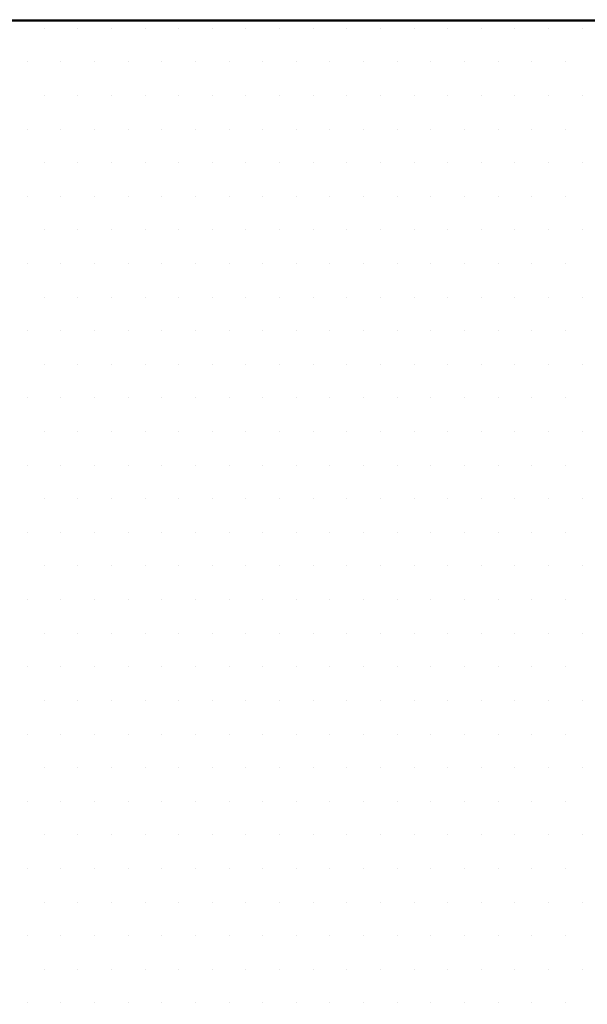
# Model space of a CAD drawing. Extents: x -71 to 52, y -13 to 68.
# Tile 35 of 81: x 33.6311 to 33.6978, y 20.397 to 20.5126. Entities that reach past the tile are written whole.
import ezdxf

# ---------------------------------------------------------------- set-up
doc = ezdxf.new("R2010")
doc.units = 0
doc.header["$LTSCALE"] = 1.21
doc.header["$MEASUREMENT"] = 0
doc.layers.get('0').update_dxf_attribs({"linetype": 'CONTINUOUS'})
doc.layers.add('parker', color=40, linetype='CONTINUOUS')
doc.layers.add('YELLOW', color=2, linetype='CONTINUOUS')

# ---------------------------------------------------------------- blocks, each defined once
blk = doc.blocks.new('*X5')
at = {"color": 0}
for p, q in [((9.7125, 1.4625), (9.7125, 1.4625)), ((9.72188, 1.4625), (9.72188, 1.4625)), ((9.73125, 1.4625), (9.73125, 1.4625)), ((9.74063, 1.4625), (9.74063, 1.4625)), ((9.75, 1.4625), (9.75, 1.4625)), ((9.75938, 1.4625), (9.75938, 1.4625)), ((9.76875, 1.4625), (9.76875, 1.4625)), ((9.77813, 1.4625), (9.77813, 1.4625)), ((9.7875, 1.4625), (9.7875, 1.4625)), ((9.79688, 1.4625), (9.79688, 1.4625)), ((9.80625, 1.4625), (9.80625, 1.4625)), ((9.81563, 1.4625), (9.81563, 1.4625)), ((9.825, 1.4625), (9.825, 1.4625)), ((9.83438, 1.4625), (9.83438, 1.4625)), ((9.84375, 1.4625), (9.84375, 1.4625)), ((9.85313, 1.4625), (9.85313, 1.4625)), ((9.8625, 1.4625), (9.8625, 1.4625)), ((9.70781, 1.45312), (9.70781, 1.45312)), ((9.71719, 1.45312), (9.71719, 1.45312)), ((9.72656, 1.45312), (9.72656, 1.45312)), ((9.73594, 1.45312), (9.73594, 1.45312)), ((9.74531, 1.45312), (9.74531, 1.45312)), ((9.75469, 1.45312), (9.75469, 1.45312)), ((9.76406, 1.45312), (9.76406, 1.45312)), ((9.77344, 1.45312), (9.77344, 1.45312)), ((9.78281, 1.45312), (9.78281, 1.45312)), ((9.79219, 1.45312), (9.79219, 1.45312)), ((9.80156, 1.45312), (9.80156, 1.45312)), ((9.81094, 1.45312), (9.81094, 1.45312)), ((9.82031, 1.45312), (9.82031, 1.45312)), ((9.82969, 1.45312), (9.82969, 1.45312)), ((9.83906, 1.45312), (9.83906, 1.45312)), ((9.84844, 1.45312), (9.84844, 1.45312)), ((9.85781, 1.45312), (9.85781, 1.45312)), ((9.7125, 1.44375), (9.7125, 1.44375)), ((9.72188, 1.44375), (9.72188, 1.44375)), ((9.73125, 1.44375), (9.73125, 1.44375)), ((9.74063, 1.44375), (9.74063, 1.44375)), ((9.75, 1.44375), (9.75, 1.44375)), ((9.75938, 1.44375), (9.75938, 1.44375)), ((9.76875, 1.44375), (9.76875, 1.44375)), ((9.77813, 1.44375), (9.77813, 1.44375)), ((9.7875, 1.44375), (9.7875, 1.44375)), ((9.79688, 1.44375), (9.79688, 1.44375)), ((9.80625, 1.44375), (9.80625, 1.44375)), ((9.81563, 1.44375), (9.81563, 1.44375)), ((9.825, 1.44375), (9.825, 1.44375)), ((9.83438, 1.44375), (9.83438, 1.44375)), ((9.84375, 1.44375), (9.84375, 1.44375)), ((9.85313, 1.44375), (9.85313, 1.44375)), ((9.8625, 1.44375), (9.8625, 1.44375)), ((9.70781, 1.43437), (9.70781, 1.43437)), ((9.71719, 1.43437), (9.71719, 1.43437)), ((9.72656, 1.43437), (9.72656, 1.43437)), ((9.73594, 1.43437), (9.73594, 1.43437)), ((9.74531, 1.43437), (9.74531, 1.43437)), ((9.75469, 1.43437), (9.75469, 1.43437)), ((9.76406, 1.43437), (9.76406, 1.43437)), ((9.77344, 1.43437), (9.77344, 1.43437)), ((9.78281, 1.43437), (9.78281, 1.43437)), ((9.79219, 1.43437), (9.79219, 1.43437)), ((9.80156, 1.43437), (9.80156, 1.43437)), ((9.81094, 1.43437), (9.81094, 1.43437)), ((9.82031, 1.43437), (9.82031, 1.43437)), ((9.82969, 1.43437), (9.82969, 1.43437)), ((9.83906, 1.43437), (9.83906, 1.43437)), ((9.84844, 1.43437), (9.84844, 1.43437)), ((9.85781, 1.43437), (9.85781, 1.43437)), ((9.7125, 1.425), (9.7125, 1.425)), ((9.72188, 1.425), (9.72188, 1.425)), ((9.73125, 1.425), (9.73125, 1.425)), ((9.74063, 1.425), (9.74063, 1.425)), ((9.75, 1.425), (9.75, 1.425)), ((9.75938, 1.425), (9.75938, 1.425)), ((9.76875, 1.425), (9.76875, 1.425)), ((9.77813, 1.425), (9.77813, 1.425)), ((9.7875, 1.425), (9.7875, 1.425)), ((9.79688, 1.425), (9.79688, 1.425)), ((9.80625, 1.425), (9.80625, 1.425)), ((9.81563, 1.425), (9.81563, 1.425)), ((9.825, 1.425), (9.825, 1.425)), ((9.83438, 1.425), (9.83438, 1.425)), ((9.84375, 1.425), (9.84375, 1.425)), ((9.85313, 1.425), (9.85313, 1.425)), ((9.8625, 1.425), (9.8625, 1.425)), ((9.70781, 1.41562), (9.70781, 1.41562)), ((9.71719, 1.41562), (9.71719, 1.41562)), ((9.72656, 1.41562), (9.72656, 1.41562)), ((9.73594, 1.41562), (9.73594, 1.41562)), ((9.74531, 1.41562), (9.74531, 1.41562)), ((9.75469, 1.41562), (9.75469, 1.41562)), ((9.76406, 1.41562), (9.76406, 1.41562)), ((9.77344, 1.41562), (9.77344, 1.41562)), ((9.78281, 1.41562), (9.78281, 1.41562)), ((9.79219, 1.41562), (9.79219, 1.41562)), ((9.80156, 1.41562), (9.80156, 1.41562)), ((9.81094, 1.41562), (9.81094, 1.41562)), ((9.82031, 1.41562), (9.82031, 1.41562)), ((9.82969, 1.41562), (9.82969, 1.41562)), ((9.83906, 1.41562), (9.83906, 1.41562)), ((9.84844, 1.41562), (9.84844, 1.41562)), ((9.85781, 1.41562), (9.85781, 1.41562)), ((9.7125, 1.40625), (9.7125, 1.40625)), ((9.72188, 1.40625), (9.72188, 1.40625)), ((9.73125, 1.40625), (9.73125, 1.40625)), ((9.74063, 1.40625), (9.74063, 1.40625)), ((9.75, 1.40625), (9.75, 1.40625)), ((9.75938, 1.40625), (9.75938, 1.40625)), ((9.76875, 1.40625), (9.76875, 1.40625)), ((9.77813, 1.40625), (9.77813, 1.40625)), ((9.7875, 1.40625), (9.7875, 1.40625)), ((9.79688, 1.40625), (9.79688, 1.40625)), ((9.80625, 1.40625), (9.80625, 1.40625)), ((9.81563, 1.40625), (9.81563, 1.40625)), ((9.825, 1.40625), (9.825, 1.40625)), ((9.83438, 1.40625), (9.83438, 1.40625)), ((9.84375, 1.40625), (9.84375, 1.40625)), ((9.85313, 1.40625), (9.85313, 1.40625)), ((9.8625, 1.40625), (9.8625, 1.40625)), ((9.70781, 1.39687), (9.70781, 1.39687)), ((9.71719, 1.39687), (9.71719, 1.39687)), ((9.72656, 1.39687), (9.72656, 1.39687)), ((9.73594, 1.39687), (9.73594, 1.39687)), ((9.74531, 1.39687), (9.74531, 1.39687)), ((9.75469, 1.39687), (9.75469, 1.39687)), ((9.76406, 1.39687), (9.76406, 1.39687)), ((9.77344, 1.39687), (9.77344, 1.39687)), ((9.78281, 1.39687), (9.78281, 1.39687)), ((9.79219, 1.39687), (9.79219, 1.39687)), ((9.80156, 1.39687), (9.80156, 1.39687)), ((9.81094, 1.39687), (9.81094, 1.39687)), ((9.82031, 1.39687), (9.82031, 1.39687)), ((9.82969, 1.39687), (9.82969, 1.39687)), ((9.83906, 1.39687), (9.83906, 1.39687)), ((9.84844, 1.39687), (9.84844, 1.39687)), ((9.85781, 1.39687), (9.85781, 1.39687)), ((9.7125, 1.3875), (9.7125, 1.3875)), ((9.72188, 1.3875), (9.72188, 1.3875)), ((9.73125, 1.3875), (9.73125, 1.3875)), ((9.74063, 1.3875), (9.74063, 1.3875)), ((9.75, 1.3875), (9.75, 1.3875)), ((9.75938, 1.3875), (9.75938, 1.3875)), ((9.76875, 1.3875), (9.76875, 1.3875)), ((9.77813, 1.3875), (9.77813, 1.3875)), ((9.7875, 1.3875), (9.7875, 1.3875)), ((9.79688, 1.3875), (9.79688, 1.3875)), ((9.80625, 1.3875), (9.80625, 1.3875)), ((9.81563, 1.3875), (9.81563, 1.3875)), ((9.825, 1.3875), (9.825, 1.3875)), ((9.83438, 1.3875), (9.83438, 1.3875)), ((9.84375, 1.3875), (9.84375, 1.3875)), ((9.85313, 1.3875), (9.85313, 1.3875)), ((9.8625, 1.3875), (9.8625, 1.3875)), ((9.70781, 1.37813), (9.70781, 1.37813)), ((9.71719, 1.37813), (9.71719, 1.37813)), ((9.72656, 1.37813), (9.72656, 1.37813)), ((9.73594, 1.37813), (9.73594, 1.37813)), ((9.74531, 1.37813), (9.74531, 1.37813)), ((9.75469, 1.37813), (9.75469, 1.37813)), ((9.76406, 1.37813), (9.76406, 1.37813)), ((9.77344, 1.37813), (9.77344, 1.37813)), ((9.78281, 1.37813), (9.78281, 1.37813)), ((9.79219, 1.37813), (9.79219, 1.37813)), ((9.80156, 1.37813), (9.80156, 1.37813)), ((9.81094, 1.37813), (9.81094, 1.37813)), ((9.82031, 1.37813), (9.82031, 1.37813)), ((9.82969, 1.37813), (9.82969, 1.37813)), ((9.83906, 1.37813), (9.83906, 1.37813)), ((9.84844, 1.37813), (9.84844, 1.37813)), ((9.85781, 1.37813), (9.85781, 1.37813)), ((9.7125, 1.36875), (9.7125, 1.36875)), ((9.72188, 1.36875), (9.72188, 1.36875)), ((9.73125, 1.36875), (9.73125, 1.36875)), ((9.74063, 1.36875), (9.74063, 1.36875)), ((9.75, 1.36875), (9.75, 1.36875)), ((9.75938, 1.36875), (9.75938, 1.36875)), ((9.76875, 1.36875), (9.76875, 1.36875)), ((9.77813, 1.36875), (9.77813, 1.36875)), ((9.7875, 1.36875), (9.7875, 1.36875)), ((9.79688, 1.36875), (9.79688, 1.36875)), ((9.80625, 1.36875), (9.80625, 1.36875)), ((9.81563, 1.36875), (9.81563, 1.36875)), ((9.825, 1.36875), (9.825, 1.36875)), ((9.83438, 1.36875), (9.83438, 1.36875)), ((9.84375, 1.36875), (9.84375, 1.36875)), ((9.85313, 1.36875), (9.85313, 1.36875)), ((9.8625, 1.36875), (9.8625, 1.36875)), ((9.70781, 1.35938), (9.70781, 1.35938)), ((9.71719, 1.35938), (9.71719, 1.35938)), ((9.72656, 1.35938), (9.72656, 1.35938)), ((9.73594, 1.35938), (9.73594, 1.35938)), ((9.74531, 1.35938), (9.74531, 1.35938)), ((9.75469, 1.35938), (9.75469, 1.35938)), ((9.76406, 1.35938), (9.76406, 1.35938)), ((9.77344, 1.35938), (9.77344, 1.35938)), ((9.78281, 1.35938), (9.78281, 1.35938)), ((9.79219, 1.35938), (9.79219, 1.35938)), ((9.80156, 1.35938), (9.80156, 1.35938)), ((9.81094, 1.35938), (9.81094, 1.35938)), ((9.82031, 1.35938), (9.82031, 1.35938)), ((9.82969, 1.35938), (9.82969, 1.35938)), ((9.83906, 1.35938), (9.83906, 1.35938)), ((9.84844, 1.35938), (9.84844, 1.35938)), ((9.85781, 1.35938), (9.85781, 1.35938)), ((9.7125, 1.35), (9.7125, 1.35)), ((9.72188, 1.35), (9.72188, 1.35)), ((9.73125, 1.35), (9.73125, 1.35)), ((9.74063, 1.35), (9.74063, 1.35)), ((9.75, 1.35), (9.75, 1.35)), ((9.75938, 1.35), (9.75938, 1.35)), ((9.76875, 1.35), (9.76875, 1.35)), ((9.77813, 1.35), (9.77813, 1.35)), ((9.7875, 1.35), (9.7875, 1.35)), ((9.79688, 1.35), (9.79688, 1.35)), ((9.80625, 1.35), (9.80625, 1.35)), ((9.81563, 1.35), (9.81563, 1.35)), ((9.825, 1.35), (9.825, 1.35)), ((9.83438, 1.35), (9.83438, 1.35)), ((9.84375, 1.35), (9.84375, 1.35)), ((9.85313, 1.35), (9.85313, 1.35)), ((9.8625, 1.35), (9.8625, 1.35)), ((9.70781, 1.34062), (9.70781, 1.34062)), ((9.71719, 1.34062), (9.71719, 1.34062)), ((9.72656, 1.34062), (9.72656, 1.34062)), ((9.73594, 1.34062), (9.73594, 1.34062)), ((9.74531, 1.34062), (9.74531, 1.34062)), ((9.75469, 1.34062), (9.75469, 1.34062)), ((9.76406, 1.34062), (9.76406, 1.34062)), ((9.77344, 1.34062), (9.77344, 1.34062)), ((9.78281, 1.34062), (9.78281, 1.34062)), ((9.79219, 1.34062), (9.79219, 1.34062)), ((9.80156, 1.34062), (9.80156, 1.34062)), ((9.81094, 1.34062), (9.81094, 1.34062)), ((9.82031, 1.34062), (9.82031, 1.34062)), ((9.82969, 1.34062), (9.82969, 1.34062)), ((9.83906, 1.34062), (9.83906, 1.34062)), ((9.84844, 1.34062), (9.84844, 1.34062)), ((9.85781, 1.34062), (9.85781, 1.34062)), ((9.7125, 1.33125), (9.7125, 1.33125)), ((9.72188, 1.33125), (9.72188, 1.33125)), ((9.73125, 1.33125), (9.73125, 1.33125)), ((9.74063, 1.33125), (9.74063, 1.33125)), ((9.75, 1.33125), (9.75, 1.33125)), ((9.75938, 1.33125), (9.75938, 1.33125)), ((9.76875, 1.33125), (9.76875, 1.33125)), ((9.77813, 1.33125), (9.77813, 1.33125)), ((9.7875, 1.33125), (9.7875, 1.33125)), ((9.79688, 1.33125), (9.79688, 1.33125)), ((9.80625, 1.33125), (9.80625, 1.33125)), ((9.81563, 1.33125), (9.81563, 1.33125)), ((9.825, 1.33125), (9.825, 1.33125)), ((9.83438, 1.33125), (9.83438, 1.33125)), ((9.84375, 1.33125), (9.84375, 1.33125)), ((9.85313, 1.33125), (9.85313, 1.33125)), ((9.8625, 1.33125), (9.8625, 1.33125)), ((9.70781, 1.32187), (9.70781, 1.32187)), ((9.71719, 1.32187), (9.71719, 1.32187)), ((9.72656, 1.32187), (9.72656, 1.32187)), ((9.73594, 1.32187), (9.73594, 1.32187)), ((9.74531, 1.32187), (9.74531, 1.32187)), ((9.75469, 1.32187), (9.75469, 1.32187)), ((9.76406, 1.32187), (9.76406, 1.32187)), ((9.77344, 1.32187), (9.77344, 1.32187)), ((9.78281, 1.32187), (9.78281, 1.32187)), ((9.79219, 1.32187), (9.79219, 1.32187)), ((9.80156, 1.32187), (9.80156, 1.32187)), ((9.81094, 1.32187), (9.81094, 1.32187)), ((9.82031, 1.32187), (9.82031, 1.32187)), ((9.82969, 1.32187), (9.82969, 1.32187)), ((9.83906, 1.32187), (9.83906, 1.32187)), ((9.84844, 1.32187), (9.84844, 1.32187)), ((9.85781, 1.32187), (9.85781, 1.32187)), ((9.7125, 1.3125), (9.7125, 1.3125)), ((9.72188, 1.3125), (9.72188, 1.3125)), ((9.73125, 1.3125), (9.73125, 1.3125)), ((9.74063, 1.3125), (9.74063, 1.3125)), ((9.75, 1.3125), (9.75, 1.3125)), ((9.75938, 1.3125), (9.75938, 1.3125)), ((9.76875, 1.3125), (9.76875, 1.3125)), ((9.77813, 1.3125), (9.77813, 1.3125)), ((9.7875, 1.3125), (9.7875, 1.3125)), ((9.79688, 1.3125), (9.79688, 1.3125)), ((9.80625, 1.3125), (9.80625, 1.3125)), ((9.81563, 1.3125), (9.81563, 1.3125)), ((9.825, 1.3125), (9.825, 1.3125)), ((9.83438, 1.3125), (9.83438, 1.3125)), ((9.84375, 1.3125), (9.84375, 1.3125)), ((9.85313, 1.3125), (9.85313, 1.3125)), ((9.8625, 1.3125), (9.8625, 1.3125)), ((9.70781, 1.30312), (9.70781, 1.30312)), ((9.71719, 1.30312), (9.71719, 1.30312)), ((9.72656, 1.30312), (9.72656, 1.30312)), ((9.73594, 1.30312), (9.73594, 1.30312)), ((9.74531, 1.30312), (9.74531, 1.30312)), ((9.75469, 1.30312), (9.75469, 1.30312)), ((9.76406, 1.30312), (9.76406, 1.30312)), ((9.77344, 1.30312), (9.77344, 1.30312)), ((9.78281, 1.30312), (9.78281, 1.30312)), ((9.79219, 1.30312), (9.79219, 1.30312)), ((9.80156, 1.30312), (9.80156, 1.30312)), ((9.81094, 1.30312), (9.81094, 1.30312)), ((9.82031, 1.30312), (9.82031, 1.30312)), ((9.82969, 1.30312), (9.82969, 1.30312)), ((9.83906, 1.30312), (9.83906, 1.30312)), ((9.84844, 1.30312), (9.84844, 1.30312)), ((9.85781, 1.30312), (9.85781, 1.30312)), ((9.7125, 1.29375), (9.7125, 1.29375)), ((9.72188, 1.29375), (9.72188, 1.29375)), ((9.73125, 1.29375), (9.73125, 1.29375)), ((9.74063, 1.29375), (9.74063, 1.29375)), ((9.75, 1.29375), (9.75, 1.29375)), ((9.75938, 1.29375), (9.75938, 1.29375)), ((9.76875, 1.29375), (9.76875, 1.29375)), ((9.77813, 1.29375), (9.77813, 1.29375)), ((9.7875, 1.29375), (9.7875, 1.29375)), ((9.79688, 1.29375), (9.79688, 1.29375)), ((9.80625, 1.29375), (9.80625, 1.29375)), ((9.81563, 1.29375), (9.81563, 1.29375)), ((9.825, 1.29375), (9.825, 1.29375)), ((9.83438, 1.29375), (9.83438, 1.29375)), ((9.84375, 1.29375), (9.84375, 1.29375)), ((9.85313, 1.29375), (9.85313, 1.29375)), ((9.8625, 1.29375), (9.8625, 1.29375)), ((9.70781, 1.28438), (9.70781, 1.28438)), ((9.71719, 1.28438), (9.71719, 1.28438)), ((9.72656, 1.28438), (9.72656, 1.28438)), ((9.73594, 1.28438), (9.73594, 1.28438)), ((9.74531, 1.28438), (9.74531, 1.28438)), ((9.75469, 1.28438), (9.75469, 1.28438)), ((9.76406, 1.28438), (9.76406, 1.28438)), ((9.77344, 1.28438), (9.77344, 1.28438)), ((9.78281, 1.28438), (9.78281, 1.28438)), ((9.79219, 1.28438), (9.79219, 1.28438)), ((9.80156, 1.28438), (9.80156, 1.28438)), ((9.81094, 1.28438), (9.81094, 1.28438)), ((9.82031, 1.28438), (9.82031, 1.28438)), ((9.82969, 1.28438), (9.82969, 1.28438)), ((9.83906, 1.28438), (9.83906, 1.28438)), ((9.84844, 1.28438), (9.84844, 1.28438)), ((9.85781, 1.28438), (9.85781, 1.28438)), ((9.7125, 1.275), (9.7125, 1.275)), ((9.72188, 1.275), (9.72188, 1.275)), ((9.73125, 1.275), (9.73125, 1.275)), ((9.74063, 1.275), (9.74063, 1.275)), ((9.75, 1.275), (9.75, 1.275)), ((9.75938, 1.275), (9.75938, 1.275)), ((9.76875, 1.275), (9.76875, 1.275)), ((9.77813, 1.275), (9.77813, 1.275)), ((9.7875, 1.275), (9.7875, 1.275)), ((9.79688, 1.275), (9.79688, 1.275)), ((9.80625, 1.275), (9.80625, 1.275)), ((9.81563, 1.275), (9.81563, 1.275)), ((9.825, 1.275), (9.825, 1.275)), ((9.83438, 1.275), (9.83438, 1.275)), ((9.84375, 1.275), (9.84375, 1.275)), ((9.85313, 1.275), (9.85313, 1.275)), ((9.8625, 1.275), (9.8625, 1.275)), ((9.70781, 1.26562), (9.70781, 1.26562)), ((9.71719, 1.26562), (9.71719, 1.26562)), ((9.72656, 1.26562), (9.72656, 1.26562)), ((9.73594, 1.26562), (9.73594, 1.26562)), ((9.74531, 1.26562), (9.74531, 1.26562)), ((9.75469, 1.26562), (9.75469, 1.26562)), ((9.76406, 1.26562), (9.76406, 1.26562)), ((9.77344, 1.26562), (9.77344, 1.26562)), ((9.78281, 1.26562), (9.78281, 1.26562)), ((9.79219, 1.26562), (9.79219, 1.26562)), ((9.80156, 1.26562), (9.80156, 1.26562)), ((9.81094, 1.26562), (9.81094, 1.26562)), ((9.82031, 1.26562), (9.82031, 1.26562)), ((9.82969, 1.26562), (9.82969, 1.26562)), ((9.83906, 1.26562), (9.83906, 1.26562)), ((9.84844, 1.26562), (9.84844, 1.26562)), ((9.85781, 1.26562), (9.85781, 1.26562)), ((9.7125, 1.25625), (9.7125, 1.25625)), ((9.72188, 1.25625), (9.72188, 1.25625)), ((9.73125, 1.25625), (9.73125, 1.25625)), ((9.74063, 1.25625), (9.74063, 1.25625)), ((9.75, 1.25625), (9.75, 1.25625)), ((9.75938, 1.25625), (9.75938, 1.25625)), ((9.76875, 1.25625), (9.76875, 1.25625)), ((9.77813, 1.25625), (9.77813, 1.25625)), ((9.7875, 1.25625), (9.7875, 1.25625)), ((9.79688, 1.25625), (9.79688, 1.25625)), ((9.80625, 1.25625), (9.80625, 1.25625)), ((9.81563, 1.25625), (9.81563, 1.25625)), ((9.825, 1.25625), (9.825, 1.25625)), ((9.83438, 1.25625), (9.83438, 1.25625)), ((9.84375, 1.25625), (9.84375, 1.25625)), ((9.85313, 1.25625), (9.85313, 1.25625)), ((9.8625, 1.25625), (9.8625, 1.25625)), ((9.70781, 1.24687), (9.70781, 1.24687)), ((9.71719, 1.24687), (9.71719, 1.24687)), ((9.72656, 1.24687), (9.72656, 1.24687)), ((9.73594, 1.24687), (9.73594, 1.24687)), ((9.74531, 1.24687), (9.74531, 1.24687)), ((9.75469, 1.24687), (9.75469, 1.24687)), ((9.76406, 1.24687), (9.76406, 1.24687)), ((9.77344, 1.24687), (9.77344, 1.24687)), ((9.78281, 1.24687), (9.78281, 1.24687)), ((9.79219, 1.24687), (9.79219, 1.24687)), ((9.80156, 1.24687), (9.80156, 1.24687)), ((9.81094, 1.24687), (9.81094, 1.24687)), ((9.82031, 1.24687), (9.82031, 1.24687)), ((9.82969, 1.24687), (9.82969, 1.24687)), ((9.83906, 1.24687), (9.83906, 1.24687)), ((9.84844, 1.24687), (9.84844, 1.24687)), ((9.85781, 1.24687), (9.85781, 1.24687)), ((9.7125, 1.2375), (9.7125, 1.2375)), ((9.72188, 1.2375), (9.72188, 1.2375)), ((9.73125, 1.2375), (9.73125, 1.2375)), ((9.74063, 1.2375), (9.74063, 1.2375)), ((9.75, 1.2375), (9.75, 1.2375)), ((9.75938, 1.2375), (9.75938, 1.2375)), ((9.76875, 1.2375), (9.76875, 1.2375)), ((9.77813, 1.2375), (9.77813, 1.2375)), ((9.7875, 1.2375), (9.7875, 1.2375)), ((9.79688, 1.2375), (9.79688, 1.2375)), ((9.80625, 1.2375), (9.80625, 1.2375)), ((9.81563, 1.2375), (9.81563, 1.2375)), ((9.825, 1.2375), (9.825, 1.2375)), ((9.83438, 1.2375), (9.83438, 1.2375)), ((9.84375, 1.2375), (9.84375, 1.2375)), ((9.85313, 1.2375), (9.85313, 1.2375)), ((9.8625, 1.2375), (9.8625, 1.2375)), ((9.70781, 1.22812), (9.70781, 1.22812)), ((9.71719, 1.22812), (9.71719, 1.22812)), ((9.72656, 1.22812), (9.72656, 1.22812)), ((9.73594, 1.22812), (9.73594, 1.22812)), ((9.74531, 1.22812), (9.74531, 1.22812)), ((9.75469, 1.22812), (9.75469, 1.22812)), ((9.76406, 1.22812), (9.76406, 1.22812)), ((9.77344, 1.22812), (9.77344, 1.22812)), ((9.78281, 1.22812), (9.78281, 1.22812)), ((9.79219, 1.22812), (9.79219, 1.22812)), ((9.80156, 1.22812), (9.80156, 1.22812)), ((9.81094, 1.22812), (9.81094, 1.22812)), ((9.82031, 1.22812), (9.82031, 1.22812)), ((9.82969, 1.22812), (9.82969, 1.22812)), ((9.83906, 1.22812), (9.83906, 1.22812)), ((9.84844, 1.22812), (9.84844, 1.22812)), ((9.85781, 1.22812), (9.85781, 1.22812)), ((9.7125, 1.21875), (9.7125, 1.21875)), ((9.72188, 1.21875), (9.72188, 1.21875)), ((9.73125, 1.21875), (9.73125, 1.21875)), ((9.74063, 1.21875), (9.74063, 1.21875)), ((9.75, 1.21875), (9.75, 1.21875)), ((9.75938, 1.21875), (9.75938, 1.21875)), ((9.76875, 1.21875), (9.76875, 1.21875)), ((9.77813, 1.21875), (9.77813, 1.21875)), ((9.7875, 1.21875), (9.7875, 1.21875)), ((9.79688, 1.21875), (9.79688, 1.21875)), ((9.80625, 1.21875), (9.80625, 1.21875)), ((9.81563, 1.21875), (9.81563, 1.21875)), ((9.825, 1.21875), (9.825, 1.21875)), ((9.83438, 1.21875), (9.83438, 1.21875)), ((9.84375, 1.21875), (9.84375, 1.21875)), ((9.85313, 1.21875), (9.85313, 1.21875)), ((9.8625, 1.21875), (9.8625, 1.21875)), ((9.70781, 1.20937), (9.70781, 1.20937)), ((9.71719, 1.20937), (9.71719, 1.20937)), ((9.72656, 1.20937), (9.72656, 1.20937)), ((9.73594, 1.20937), (9.73594, 1.20937)), ((9.74531, 1.20937), (9.74531, 1.20937)), ((9.75469, 1.20937), (9.75469, 1.20937)), ((9.76406, 1.20937), (9.76406, 1.20937)), ((9.77344, 1.20937), (9.77344, 1.20937)), ((9.78281, 1.20937), (9.78281, 1.20937)), ((9.79219, 1.20937), (9.79219, 1.20937)), ((9.80156, 1.20937), (9.80156, 1.20937)), ((9.81094, 1.20937), (9.81094, 1.20937)), ((9.82031, 1.20937), (9.82031, 1.20937)), ((9.82969, 1.20937), (9.82969, 1.20937)), ((9.83906, 1.20937), (9.83906, 1.20937)), ((9.84844, 1.20937), (9.84844, 1.20937)), ((9.85781, 1.20937), (9.85781, 1.20937)), ((9.7125, 1.2), (9.7125, 1.2)), ((9.72188, 1.2), (9.72188, 1.2)), ((9.73125, 1.2), (9.73125, 1.2)), ((9.74063, 1.2), (9.74063, 1.2)), ((9.75, 1.2), (9.75, 1.2)), ((9.75938, 1.2), (9.75938, 1.2)), ((9.76875, 1.2), (9.76875, 1.2)), ((9.77813, 1.2), (9.77813, 1.2)), ((9.7875, 1.2), (9.7875, 1.2)), ((9.79688, 1.2), (9.79688, 1.2)), ((9.80625, 1.2), (9.80625, 1.2)), ((9.81563, 1.2), (9.81563, 1.2)), ((9.825, 1.2), (9.825, 1.2)), ((9.83438, 1.2), (9.83438, 1.2)), ((9.84375, 1.2), (9.84375, 1.2)), ((9.85313, 1.2), (9.85313, 1.2)), ((9.8625, 1.2), (9.8625, 1.2)), ((9.70781, 1.19063), (9.70781, 1.19063)), ((9.71719, 1.19063), (9.71719, 1.19063)), ((9.72656, 1.19063), (9.72656, 1.19063)), ((9.73594, 1.19063), (9.73594, 1.19063)), ((9.74531, 1.19063), (9.74531, 1.19063)), ((9.75469, 1.19063), (9.75469, 1.19063)), ((9.76406, 1.19063), (9.76406, 1.19063)), ((9.77344, 1.19063), (9.77344, 1.19063)), ((9.78281, 1.19063), (9.78281, 1.19063)), ((9.79219, 1.19063), (9.79219, 1.19063)), ((9.80156, 1.19063), (9.80156, 1.19063)), ((9.81094, 1.19063), (9.81094, 1.19063)), ((9.82031, 1.19063), (9.82031, 1.19063)), ((9.82969, 1.19063), (9.82969, 1.19063)), ((9.83906, 1.19063), (9.83906, 1.19063)), ((9.84844, 1.19063), (9.84844, 1.19063)), ((9.85781, 1.19063), (9.85781, 1.19063))]:
    blk.add_line(p, q, dxfattribs=at)

msp = doc.modelspace()

# ---------------------------------------------------------------- linework, layer by layer
at = {"layer": 'parker'}
msp.add_lwpolyline([(33.31038, 20.51243), (33.9397, 20.51243), (33.9397, 20.27109), (33.31038, 20.27109), (33.31038, 20.36872), (33.49473, 20.36872), (33.49473, 20.39679), (33.31038, 20.39679), (33.31038, 20.51243), (33.31038, 20.51243)], dxfattribs=at)
at = {"layer": 'YELLOW'}
msp.add_lwpolyline([(33.31002, 20.51257), (33.9397, 20.51257), (33.9397, 20.27109), (33.31002, 20.27109), (33.31002, 20.36877), (33.49448, 20.36877), (33.49448, 20.39686), (33.31002, 20.39686), (33.31002, 20.51257), (33.31002, 20.51257)], dxfattribs=at)

# ---------------------------------------------------------------- block references
at = {"layer": 'parker', "xscale": 0.420940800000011, "yscale": 0.4209407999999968, "zscale": 0.4209408}
msp.add_blockref('*X5', (29.54562, 19.89594), dxfattribs=at)

doc.saveas('drawing.dxf')
